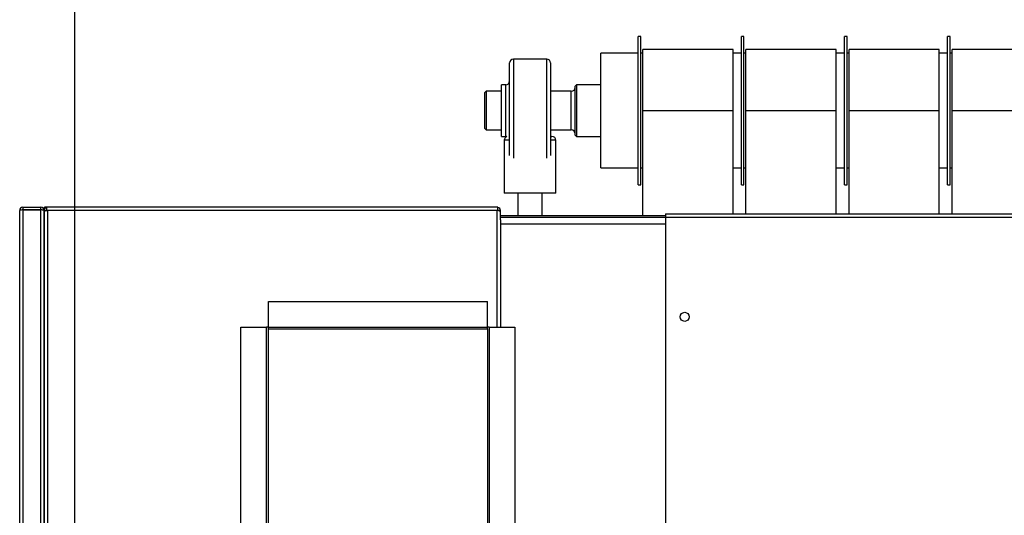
# Model space of a CAD drawing. Extents: x -118.2 to -44.5, y -40.2 to 1.8.
# Tile 8 of 56: x -88.236 to -87.472, y -21.974 to -21.59. Entities that reach past the tile are written whole.
import ezdxf

# ---------------------------------------------------------------- set-up
doc = ezdxf.new("R2010")
doc.units = 0
doc.header["$MEASUREMENT"] = 0
doc.layers.add('PAREDES', color=8, linetype='Continuous')
doc.layers.add('TUB_ELETRICA', color=5, linetype='Continuous')

# ---------------------------------------------------------------- blocks, each defined once
blk = doc.blocks.new('LS-09')
for p, q in [((-158.63888, 54.76774), (-158.64088, 54.76774)), ((-158.64088, 54.76268), (-158.64088, 54.76774)), ((-158.63888, 54.76268), (-158.63888, 54.76774)), ((-158.55888, 54.76774), (-158.56088, 54.76774)), ((-158.56088, 54.76268), (-158.56088, 54.76774)), ((-158.55888, 54.76268), (-158.55888, 54.76774)), ((-158.47888, 54.76774), (-158.48088, 54.76774)), ((-158.48088, 54.76268), (-158.48088, 54.76774)), ((-158.47888, 54.76268), (-158.47888, 54.76774)), ((-158.39888, 54.76774), (-158.40088, 54.76774)), ((-158.40088, 54.76268), (-158.40088, 54.76774)), ((-158.39888, 54.76268), (-158.39888, 54.76774)), ((-158.64088, 54.65274), (-158.64088, 54.76268)), ((-158.63888, 54.65274), (-158.63888, 54.76268)), ((-158.56738, 54.75769), (-158.63738, 54.75769)), ((-158.63738, 54.71024), (-158.63738, 54.75769)), ((-158.56738, 54.71024), (-158.56738, 54.75769)), ((-158.56088, 54.65274), (-158.56088, 54.76268)), ((-158.55888, 54.65274), (-158.55888, 54.76268)), ((-158.48738, 54.75769), (-158.55738, 54.75769)), ((-158.55738, 54.71024), (-158.55738, 54.75769)), ((-158.48738, 54.71024), (-158.48738, 54.75769)), ((-158.48088, 54.65274), (-158.48088, 54.76268)), ((-158.47888, 54.65274), (-158.47888, 54.76268)), ((-158.40738, 54.75769), (-158.47738, 54.75769)), ((-158.47738, 54.71024), (-158.47738, 54.75769)), ((-158.40738, 54.71024), (-158.40738, 54.75769)), ((-158.40088, 54.65274), (-158.40088, 54.76268)), ((-158.39888, 54.65274), (-158.39888, 54.76268)), ((-158.32738, 54.75769), (-158.39738, 54.75769)), ((-158.39738, 54.71024), (-158.39738, 54.75769)), ((-158.71198, 54.75024), (-158.73778, 54.75024)), ((-158.73778, 54.75024), (-158.73778, 54.67328)), ((-158.71198, 54.67328), (-158.71198, 54.75024)), ((-158.64088, 54.75469), (-158.66988, 54.75469)), ((-158.66988, 54.75078), (-158.66988, 54.75469)), ((-158.66988, 54.66579), (-158.66988, 54.75078)), ((-158.63738, 54.75469), (-158.63888, 54.75469)), ((-158.56088, 54.75469), (-158.56738, 54.75469)), ((-158.55738, 54.75469), (-158.55888, 54.75469)), ((-158.48088, 54.75469), (-158.48738, 54.75469)), ((-158.47738, 54.75469), (-158.47888, 54.75469)), ((-158.40088, 54.75469), (-158.40738, 54.75469)), ((-158.39738, 54.75469), (-158.39888, 54.75469)), ((-158.74078, 54.67529), (-158.74078, 54.74724)), ((-158.70898, 54.74724), (-158.70898, 54.67529)), ((-158.75888, 54.72524), (-158.75988, 54.72424)), ((-158.74708, 54.72524), (-158.75888, 54.72524)), ((-158.75888, 54.72524), (-158.75888, 54.69524)), ((-158.74378, 54.73024), (-158.74708, 54.73024)), ((-158.74708, 54.69024), (-158.74708, 54.73024)), ((-158.74378, 54.69024), (-158.74378, 54.73024)), ((-158.69288, 54.72524), (-158.70898, 54.72524)), ((-158.69288, 54.69524), (-158.69288, 54.72524)), ((-158.68888, 54.73024), (-158.68988, 54.72924)), ((-158.68988, 54.69124), (-158.68988, 54.72924)), ((-158.66988, 54.73024), (-158.68888, 54.73024)), ((-158.68888, 54.73024), (-158.68888, 54.69024)), ((-158.75988, 54.69624), (-158.75988, 54.72424)), ((-158.63738, 54.62894), (-158.63738, 54.71024)), ((-158.63738, 54.71024), (-158.56738, 54.71024)), ((-158.56738, 54.63024), (-158.56738, 54.71024)), ((-158.55738, 54.71024), (-158.48738, 54.71024)), ((-158.55738, 54.63024), (-158.55738, 54.71024)), ((-158.48738, 54.63024), (-158.48738, 54.71024)), ((-158.47738, 54.71024), (-158.40738, 54.71024)), ((-158.47738, 54.63024), (-158.47738, 54.71024)), ((-158.40738, 54.63024), (-158.40738, 54.71024)), ((-158.39738, 54.71024), (-158.32738, 54.71024)), ((-158.39738, 54.63024), (-158.39738, 54.71024)), ((-158.75988, 54.69624), (-158.75888, 54.69524)), ((-158.75888, 54.69524), (-158.74708, 54.69524)), ((-158.70898, 54.69524), (-158.69288, 54.69524)), ((-158.74708, 54.69024), (-158.74378, 54.69024)), ((-158.74488, 54.68724), (-158.74488, 54.64624)), ((-158.74078, 54.68724), (-158.74488, 54.68724)), ((-158.70898, 54.69024), (-158.70788, 54.69024)), ((-158.70488, 54.68724), (-158.70898, 54.68724)), ((-158.70488, 54.64624), (-158.70488, 54.68724)), ((-158.68988, 54.69124), (-158.68888, 54.69024)), ((-158.68888, 54.69024), (-158.66988, 54.69024)), ((-158.66988, 54.66579), (-158.64088, 54.66579)), ((-158.63888, 54.66579), (-158.63738, 54.66579)), ((-158.56738, 54.66579), (-158.56088, 54.66579)), ((-158.55888, 54.66579), (-158.55738, 54.66579)), ((-158.48738, 54.66579), (-158.48088, 54.66579)), ((-158.47888, 54.66579), (-158.47738, 54.66579)), ((-158.40738, 54.66579), (-158.40088, 54.66579)), ((-158.39888, 54.66579), (-158.39738, 54.66579)), ((-158.64088, 54.65274), (-158.63888, 54.65274)), ((-158.56088, 54.65274), (-158.55888, 54.65274)), ((-158.48088, 54.65274), (-158.47888, 54.65274)), ((-158.40088, 54.65274), (-158.39888, 54.65274)), ((-158.70488, 54.64624), (-158.74488, 54.64624)), ((-158.73438, 54.64624), (-158.73438, 54.62894)), ((-158.71538, 54.62894), (-158.71538, 54.64624)), ((-159.11838, 54.63524), (-159.11838, 54.63324)), ((-159.11838, 54.63524), (-159.10438, 54.63524)), ((-159.10438, 54.63324), (-159.10438, 54.63524)), ((-159.09988, 54.63524), (-159.10173, 54.63524)), ((-159.10173, 54.63524), (-159.10113, 54.63464)), ((-159.10113, 54.63464), (-159.10173, 54.63524)), ((-159.10173, 54.6335), (-159.10173, 54.63524)), ((-159.09938, 54.63524), (-159.09988, 54.63524)), ((-159.09988, 54.63274), (-159.09988, 54.63524)), ((-158.75038, 54.63524), (-159.09938, 54.63524)), ((-158.74988, 54.63524), (-158.75038, 54.63524)), ((-158.74988, 54.63274), (-158.74988, 54.63524)), ((-159.12088, 53.49874), (-159.12088, 54.63274)), ((-159.11838, 54.63324), (-159.10438, 54.63324)), ((-159.11838, 54.63317), (-159.11838, 53.49831)), ((-159.10438, 54.63317), (-159.11838, 54.63317)), ((-159.10438, 53.49831), (-159.10438, 54.63317)), ((-159.10188, 54.63267), (-159.10188, 54.63274)), ((-159.10188, 54.63274), (-159.09988, 54.63274)), ((-159.10188, 53.49881), (-159.10188, 54.63267)), ((-159.10188, 54.63204), (-159.10188, 54.06224)), ((-159.09988, 54.63274), (-159.09938, 54.63274)), ((-159.09938, 54.63274), (-159.09938, 54.06224)), ((-158.75038, 54.63274), (-159.09938, 54.63274)), ((-158.75038, 54.54224), (-158.75038, 54.63274)), ((-158.74988, 54.63274), (-158.75038, 54.63274)), ((-158.74788, 54.63274), (-158.74988, 54.63274)), ((-158.74788, 54.63204), (-158.74788, 54.63274)), ((-158.74788, 54.62537), (-158.74788, 54.63204)), ((-158.74788, 54.62894), (-158.61988, 54.62894)), ((-158.61988, 54.62724), (-158.74788, 54.62724)), ((-158.61988, 54.63024), (-158.61988, 54.62764)), ((-158.61988, 54.63024), (-155.61988, 54.63024)), ((-158.61988, 54.62764), (-158.61988, 53.77324)), ((-158.61988, 54.62764), (-155.61988, 54.62764)), ((-158.74788, 54.62537), (-158.74788, 54.62204)), ((-158.74788, 54.62204), (-158.74788, 54.54224)), ((-158.61988, 54.62204), (-158.74788, 54.62204)), ((-158.92788, 54.56224), (-158.75788, 54.56224)), ((-158.92788, 54.54234), (-158.92788, 54.56224)), ((-158.75788, 54.54234), (-158.75788, 54.56224)), ((-158.94918, 54.38224), (-158.94918, 54.54224)), ((-158.94918, 54.54224), (-158.92928, 54.54224)), ((-158.92928, 54.38224), (-158.92928, 54.54224)), ((-158.92788, 54.54224), (-158.92928, 54.54224)), ((-158.92788, 54.54234), (-158.75788, 54.54234)), ((-158.92788, 54.54094), (-158.92788, 54.54234)), ((-158.75788, 54.54094), (-158.75788, 54.54234)), ((-158.75648, 54.54224), (-158.75788, 54.54224)), ((-158.75648, 54.54224), (-158.75648, 54.38224)), ((-158.75648, 54.54224), (-158.73658, 54.54224)), ((-158.73658, 54.54224), (-158.73658, 54.38224)), ((-158.92788, 54.54094), (-158.75788, 54.54094)), ((-158.92788, 54.38224), (-158.92788, 54.54094)), ((-158.92788, 54.54091), (-158.75788, 54.54091)), ((-158.75788, 54.54094), (-158.75788, 54.38224))]:
    blk.add_line(p, q)
at = {"flags": 128}
for points in [[(-158.74378, 54.69024), (-158.74319, 54.69018), (-158.74283, 54.69009)], [(-159.11838, 54.63324), (-159.11857, 54.6332), (-159.11867, 54.63314)], [(-159.10408, 54.63313), (-159.10419, 54.6332), (-159.10438, 54.63324)]]:
    blk.add_lwpolyline(points, dxfattribs=at)
blk.add_circle((-158.60488, 54.55024), 0.0035)
for centre, radius, start, end in [((-158.73778, 54.74724), 0.003, 90, 180), ((-158.71198, 54.74724), 0.003, 0, 90), ((-158.74378, 54.73324), 0.003, 270, 0), ((-158.69288, 54.72824), 0.003, 270, 0), ((-158.69288, 54.69224), 0.003, 0, 90), ((-158.74188, 54.68724), 0.003, 108.46146, 180), ((-158.70788, 54.68724), 0.003, 0, 90), ((-159.11838, 54.63274), 0.0025, 90, 180), ((-159.10438, 54.63274), 0.0025, 0, 90), ((-159.09951, 54.63282), 0.00236, 98.84528, 181.85811), ((-158.75038, 54.63274), 0.0025, 359.97812, 78.50487), ((-159.11826, 54.62496), 0.00821, 90.855, 108.63212), ((-159.10452, 54.62598), 0.00719, 68.48465, 88.89549), ((-159.09881, 54.62598), 0.00679, 94.76185, 116.82448), ((-158.75037, 54.62801), 0.00473, 58.26843, 90.14524)]:
    blk.add_arc(centre, radius, start, end)

msp = doc.modelspace()

# ---------------------------------------------------------------- linework, layer by layer
at = {"layer": 'TUB_ELETRICA'}
msp.add_line((-88.19302, -23.0807), (-88.19302, -20.5232), dxfattribs=at)

# ---------------------------------------------------------------- block references
at = {"layer": 'PAREDES', "lineweight": -3}
msp.add_blockref('LS-09', (70.88519, -76.37064), dxfattribs=at)

doc.saveas('drawing.dxf')
